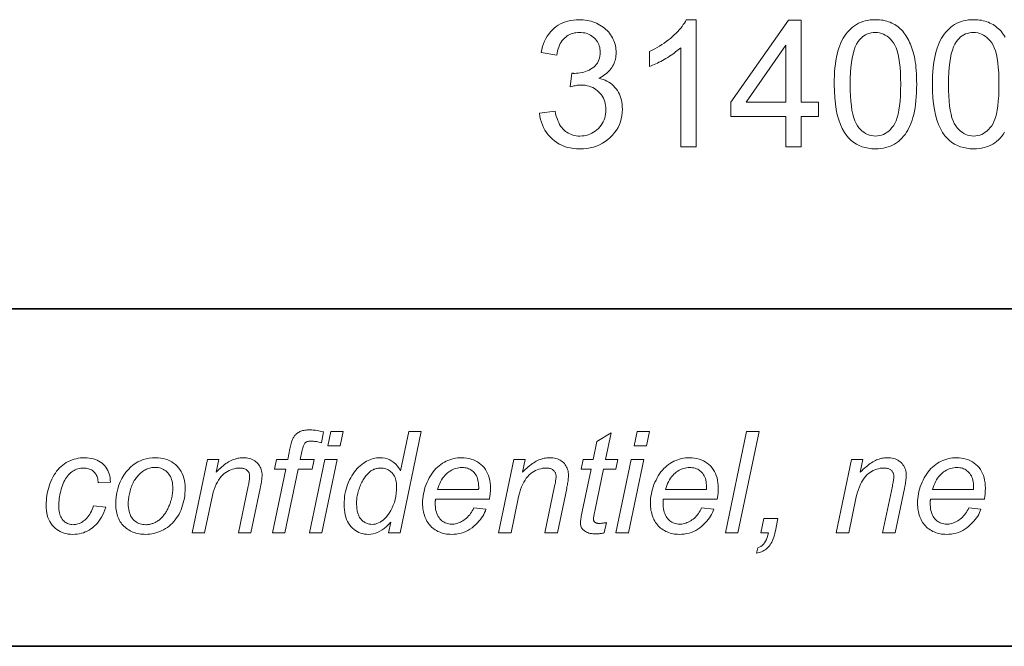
# Model space of a CAD drawing. Extents: x 10 to 410, y 10 to 287.
# Tile 4 of 20: x 311 to 330, y 10 to 22. Entities that reach past the tile are written whole.
import ezdxf

# ---------------------------------------------------------------- set-up
doc = ezdxf.new("R2010")
doc.units = 0

msp = doc.modelspace()

# ---------------------------------------------------------------- linework, layer by layer
at = {"color": 7, "lineweight": 35}
for p, q in [((409.96, 16.669), (269.696, 16.669)), ((365.393, 16.669), (269.696, 16.669)), ((10, 10), (410, 10))]:
    msp.add_line(p, q, dxfattribs=at)
at = {"color": 7, "lineweight": 13}
for points in [[(321.049, 20.538), (321.356, 20.579), (321.367, 20.529), (321.38, 20.481), (321.394, 20.436), (321.41, 20.394), (321.427, 20.355), (321.446, 20.319), (321.466, 20.285), (321.488, 20.255), (321.511, 20.228), (321.536, 20.203), (321.562, 20.181), (321.589, 20.162), (321.617, 20.145), (321.646, 20.13), (321.677, 20.117), (321.708, 20.107), (321.741, 20.099), (321.775, 20.093), (321.81, 20.089), (321.846, 20.088), (321.888, 20.09), (321.929, 20.094), (321.969, 20.102), (322.008, 20.112), (322.045, 20.126), (322.081, 20.142), (322.116, 20.162), (322.149, 20.184), (322.181, 20.21), (322.211, 20.238), (322.24, 20.269), (322.265, 20.301), (322.287, 20.335), (322.307, 20.37), (322.323, 20.406), (322.337, 20.444), (322.347, 20.483), (322.355, 20.524), (322.359, 20.566), (322.361, 20.61), (322.359, 20.652), (322.355, 20.692), (322.348, 20.73), (322.338, 20.767), (322.326, 20.803), (322.311, 20.837), (322.293, 20.87), (322.272, 20.901), (322.249, 20.931), (322.222, 20.959), (322.194, 20.985), (322.164, 21.008), (322.133, 21.029), (322.1, 21.047), (322.065, 21.062), (322.03, 21.074), (321.992, 21.084), (321.953, 21.091), (321.913, 21.095), (321.871, 21.096), (321.853, 21.096), (321.835, 21.095), (321.815, 21.093), (321.795, 21.091), (321.773, 21.087), (321.751, 21.084), (321.728, 21.079), (321.705, 21.074), (321.68, 21.068), (321.655, 21.062), (321.689, 21.331), (321.695, 21.331), (321.7, 21.33), (321.706, 21.33), (321.711, 21.329), (321.716, 21.329), (321.721, 21.328), (321.726, 21.328), (321.73, 21.328), (321.734, 21.328), (321.738, 21.328), (321.777, 21.329), (321.815, 21.332), (321.852, 21.337), (321.889, 21.344), (321.924, 21.354), (321.959, 21.365), (321.993, 21.378), (322.027, 21.393), (322.059, 21.411), (322.091, 21.43), (322.121, 21.452), (322.148, 21.476), (322.171, 21.502), (322.191, 21.53), (322.209, 21.56), (322.223, 21.593), (322.234, 21.628), (322.242, 21.665), (322.246, 21.704), (322.248, 21.746), (322.247, 21.779), (322.243, 21.811), (322.238, 21.842), (322.23, 21.872), (322.219, 21.9), (322.207, 21.927), (322.192, 21.954), (322.175, 21.979), (322.155, 22.003), (322.134, 22.025), (322.11, 22.046), (322.085, 22.065), (322.059, 22.082), (322.032, 22.096), (322.003, 22.109), (321.973, 22.119), (321.941, 22.126), (321.908, 22.132), (321.874, 22.135), (321.839, 22.136), (321.803, 22.135), (321.769, 22.132), (321.737, 22.126), (321.705, 22.118), (321.675, 22.108), (321.645, 22.096), (321.617, 22.081), (321.59, 22.064), (321.565, 22.045), (321.54, 22.024), (321.517, 22), (321.496, 21.974), (321.476, 21.946), (321.458, 21.916), (321.442, 21.883), (321.428, 21.848), (321.415, 21.811), (321.404, 21.772), (321.394, 21.73), (321.387, 21.686), (321.08, 21.741), (321.092, 21.801), (321.108, 21.859), (321.126, 21.913), (321.148, 21.965), (321.172, 22.015), (321.199, 22.061), (321.229, 22.105), (321.262, 22.146), (321.297, 22.184), (321.336, 22.219), (321.376, 22.251), (321.419, 22.28), (321.464, 22.306), (321.511, 22.328), (321.559, 22.346), (321.61, 22.362), (321.663, 22.373), (321.717, 22.382), (321.773, 22.387), (321.832, 22.389), (321.872, 22.388), (321.912, 22.385), (321.952, 22.381), (321.99, 22.375), (322.028, 22.367), (322.066, 22.357), (322.102, 22.346), (322.139, 22.332), (322.174, 22.318), (322.209, 22.301), (322.242, 22.283), (322.274, 22.263), (322.305, 22.242), (322.334, 22.22), (322.361, 22.197), (322.386, 22.172), (322.41, 22.147), (322.432, 22.119), (322.453, 22.091), (322.472, 22.061), (322.49, 22.031), (322.505, 22), (322.519, 21.968), (322.531, 21.937), (322.541, 21.905), (322.549, 21.872), (322.555, 21.84), (322.56, 21.806), (322.563, 21.773), (322.563, 21.739), (322.563, 21.707), (322.56, 21.675), (322.556, 21.644), (322.55, 21.614), (322.542, 21.584), (322.532, 21.555), (322.521, 21.526), (322.508, 21.498), (322.493, 21.471), (322.476, 21.444), (322.458, 21.418), (322.438, 21.393), (322.417, 21.369), (322.394, 21.346), (322.369, 21.325), (322.342, 21.304), (322.314, 21.284), (322.284, 21.266), (322.252, 21.249), (322.219, 21.232), (322.262, 21.221), (322.304, 21.208), (322.343, 21.192), (322.38, 21.174), (322.416, 21.154), (322.449, 21.131), (322.481, 21.107), (322.51, 21.08), (322.538, 21.051), (322.563, 21.02), (322.587, 20.987), (322.608, 20.952), (322.626, 20.916), (322.642, 20.878), (322.656, 20.839), (322.667, 20.798), (322.675, 20.755), (322.681, 20.71), (322.685, 20.664), (322.686, 20.617), (322.684, 20.552), (322.677, 20.49), (322.665, 20.429), (322.648, 20.371), (322.627, 20.314), (322.6, 20.26), (322.569, 20.207), (322.533, 20.157), (322.493, 20.108), (322.447, 20.062), (322.398, 20.018), (322.347, 19.98), (322.293, 19.946), (322.236, 19.916), (322.177, 19.891), (322.116, 19.871), (322.051, 19.855), (321.985, 19.843), (321.916, 19.836), (321.844, 19.834), (321.779, 19.836), (321.717, 19.842), (321.656, 19.852), (321.598, 19.865), (321.543, 19.883), (321.489, 19.905), (321.438, 19.93), (321.389, 19.96), (321.342, 19.993), (321.297, 20.03), (321.256, 20.071), (321.218, 20.113), (321.184, 20.158), (321.153, 20.206), (321.126, 20.255), (321.104, 20.307), (321.084, 20.362), (321.069, 20.418), (321.057, 20.477)], [(324.146, 19.878), (323.839, 19.878), (323.839, 21.834), (323.816, 21.813), (323.792, 21.792), (323.766, 21.771), (323.739, 21.75), (323.711, 21.729), (323.681, 21.708), (323.65, 21.686), (323.617, 21.665), (323.584, 21.644), (323.548, 21.623), (323.513, 21.602), (323.478, 21.583), (323.444, 21.564), (323.41, 21.547), (323.378, 21.53), (323.346, 21.515), (323.314, 21.501), (323.284, 21.488), (323.254, 21.475), (323.225, 21.464), (323.225, 21.761), (323.276, 21.786), (323.326, 21.812), (323.374, 21.838), (323.421, 21.866), (323.466, 21.895), (323.511, 21.925), (323.554, 21.956), (323.596, 21.988), (323.636, 22.02), (323.675, 22.054), (323.713, 22.089), (323.748, 22.123), (323.781, 22.157), (323.811, 22.191), (323.84, 22.224), (323.866, 22.257), (323.89, 22.291), (323.912, 22.323), (323.931, 22.356), (323.948, 22.389), (324.146, 22.389)], [(326.875, 21.111), (326.875, 21.198), (326.878, 21.282), (326.883, 21.362), (326.889, 21.438), (326.897, 21.511), (326.907, 21.581), (326.919, 21.647), (326.933, 21.71), (326.948, 21.769), (326.966, 21.825), (326.985, 21.878), (327.006, 21.928), (327.028, 21.976), (327.053, 22.021), (327.079, 22.064), (327.107, 22.105), (327.137, 22.143), (327.168, 22.178), (327.202, 22.211), (327.237, 22.242), (327.274, 22.27), (327.313, 22.295), (327.353, 22.317), (327.396, 22.336), (327.44, 22.352), (327.486, 22.365), (327.534, 22.375), (327.584, 22.383), (327.636, 22.387), (327.69, 22.389), (327.729, 22.388), (327.768, 22.385), (327.806, 22.381), (327.843, 22.376), (327.879, 22.368), (327.913, 22.359), (327.947, 22.349), (327.98, 22.337), (328.012, 22.323), (328.043, 22.308), (328.072, 22.291), (328.101, 22.272), (328.129, 22.253), (328.156, 22.231), (328.181, 22.209), (328.206, 22.185), (328.229, 22.159), (328.252, 22.132), (328.273, 22.104), (328.293, 22.074), (328.313, 22.043), (328.331, 22.01), (328.349, 21.976), (328.366, 21.941), (328.382, 21.905), (328.397, 21.867), (328.411, 21.828), (328.424, 21.787), (328.437, 21.745), (328.449, 21.702), (328.459, 21.657), (328.469, 21.609), (328.477, 21.557), (328.485, 21.503), (328.491, 21.445), (328.496, 21.384), (328.5, 21.321), (328.503, 21.254), (328.504, 21.184), (328.505, 21.111), (328.504, 21.025), (328.501, 20.942), (328.497, 20.863), (328.49, 20.787), (328.482, 20.714), (328.472, 20.644), (328.461, 20.579), (328.447, 20.516), (328.432, 20.457), (328.414, 20.401), (328.395, 20.348), (328.375, 20.298), (328.352, 20.25), (328.328, 20.205), (328.302, 20.162), (328.274, 20.121), (328.244, 20.083), (328.212, 20.047), (328.179, 20.014), (328.144, 19.983), (328.107, 19.955), (328.068, 19.93), (328.028, 19.908), (327.985, 19.889), (327.941, 19.873), (327.894, 19.859), (327.846, 19.849), (327.796, 19.842), (327.744, 19.837), (327.69, 19.836), (327.619, 19.838), (327.551, 19.846), (327.487, 19.859), (327.425, 19.877), (327.367, 19.901), (327.312, 19.929), (327.26, 19.963), (327.211, 20.002), (327.165, 20.046), (327.122, 20.095), (327.075, 20.161), (327.033, 20.236), (326.996, 20.318), (326.964, 20.407), (326.936, 20.505), (326.914, 20.611), (326.897, 20.724), (326.884, 20.845), (326.877, 20.974)], [(325.916, 19.878), (325.916, 20.477), (324.832, 20.477), (324.832, 20.758), (325.972, 22.378), (326.223, 22.378), (326.223, 20.758), (326.561, 20.758), (326.561, 20.477), (326.223, 20.477), (326.223, 19.878)], [(327.19, 21.111), (327.191, 20.992), (327.196, 20.882), (327.203, 20.779), (327.213, 20.685), (327.226, 20.599), (327.242, 20.521), (327.261, 20.451), (327.282, 20.39), (327.307, 20.337), (327.334, 20.292), (327.364, 20.253), (327.394, 20.219), (327.427, 20.188), (327.46, 20.162), (327.495, 20.139), (327.531, 20.121), (327.569, 20.107), (327.608, 20.096), (327.648, 20.09), (327.69, 20.088), (327.731, 20.09), (327.772, 20.096), (327.81, 20.107), (327.848, 20.121), (327.884, 20.139), (327.919, 20.162), (327.953, 20.188), (327.985, 20.219), (328.016, 20.254), (328.045, 20.293), (328.073, 20.338), (328.097, 20.391), (328.119, 20.452), (328.137, 20.522), (328.153, 20.6), (328.166, 20.686), (328.176, 20.78), (328.184, 20.882), (328.188, 20.993), (328.189, 21.111), (328.188, 21.231), (328.184, 21.342), (328.176, 21.444), (328.166, 21.539), (328.153, 21.625), (328.137, 21.703), (328.119, 21.773), (328.097, 21.834), (328.073, 21.887), (328.045, 21.932), (328.016, 21.97), (327.985, 22.005), (327.952, 22.035), (327.919, 22.062), (327.883, 22.084), (327.847, 22.102), (327.809, 22.116), (327.769, 22.126), (327.728, 22.133), (327.686, 22.135), (327.645, 22.133), (327.605, 22.127), (327.567, 22.118), (327.531, 22.106), (327.496, 22.09), (327.463, 22.07), (327.432, 22.047), (327.402, 22.02), (327.375, 21.99), (327.349, 21.956), (327.318, 21.906), (327.291, 21.849), (327.268, 21.784), (327.247, 21.711), (327.23, 21.63), (327.215, 21.542), (327.204, 21.446), (327.196, 21.342), (327.192, 21.231)], [(329.132, 21.111), (329.134, 20.992), (329.138, 20.882), (329.145, 20.779), (329.155, 20.685), (329.168, 20.599), (329.184, 20.521), (329.203, 20.451), (329.225, 20.39), (329.249, 20.337), (329.276, 20.292), (329.306, 20.253), (329.337, 20.219), (329.369, 20.188), (329.402, 20.162), (329.437, 20.139), (329.474, 20.121), (329.511, 20.107), (329.55, 20.096), (329.59, 20.09), (329.632, 20.088), (329.674, 20.09), (329.714, 20.096), (329.753, 20.107), (329.79, 20.121), (329.827, 20.139), (329.862, 20.162), (329.895, 20.188), (329.927, 20.219), (329.958, 20.254), (329.988, 20.293), (330.015, 20.338), (330.039, 20.391), (330.061, 20.452), (330.08, 20.522), (330.096, 20.6), (330.109, 20.686), (330.119, 20.78), (330.126, 20.882), (330.13, 20.993), (330.132, 21.111), (330.13, 21.231), (330.126, 21.342), (330.119, 21.444), (330.109, 21.539), (330.096, 21.625), (330.08, 21.703), (330.061, 21.773), (330.039, 21.834), (330.015, 21.887), (329.988, 21.932), (329.958, 21.97), (329.927, 22.005), (329.895, 22.035), (329.861, 22.062), (329.826, 22.084), (329.789, 22.102), (329.751, 22.116), (329.712, 22.126), (329.671, 22.133), (329.629, 22.135), (329.587, 22.133), (329.547, 22.127), (329.509, 22.118), (329.473, 22.106), (329.438, 22.09), (329.406, 22.07), (329.374, 22.047), (329.345, 22.02), (329.317, 21.99), (329.291, 21.956), (329.261, 21.906), (329.234, 21.849), (329.21, 21.784), (329.189, 21.711), (329.172, 21.63), (329.158, 21.542), (329.147, 21.446), (329.139, 21.342), (329.134, 21.231)], [(325.916, 20.758), (325.916, 21.886), (325.133, 20.758)], [(315.768, 12.246), (316.031, 13.504), (315.81, 13.504), (315.849, 13.695), (316.07, 13.695), (316.113, 13.901), (316.119, 13.931), (316.126, 13.959), (316.133, 13.986), (316.139, 14.01), (316.146, 14.033), (316.153, 14.055), (316.16, 14.074), (316.166, 14.092), (316.173, 14.109), (316.18, 14.123), (316.188, 14.137), (316.196, 14.149), (316.205, 14.162), (316.215, 14.174), (316.226, 14.185), (316.238, 14.196), (316.25, 14.207), (316.264, 14.217), (316.278, 14.227), (316.293, 14.236), (316.31, 14.244), (316.327, 14.252), (316.346, 14.258), (316.365, 14.264), (316.386, 14.269), (316.408, 14.273), (316.431, 14.276), (316.455, 14.278), (316.481, 14.28), (316.507, 14.28), (316.527, 14.28), (316.548, 14.278), (316.571, 14.276), (316.596, 14.274), (316.622, 14.27), (316.65, 14.266), (316.68, 14.261), (316.712, 14.255), (316.745, 14.248), (316.78, 14.24), (316.735, 14.025), (316.71, 14.031), (316.686, 14.037), (316.663, 14.042), (316.641, 14.046), (316.62, 14.049), (316.599, 14.052), (316.579, 14.055), (316.56, 14.056), (316.542, 14.057), (316.525, 14.058), (316.511, 14.057), (316.497, 14.056), (316.484, 14.054), (316.472, 14.052), (316.461, 14.049), (316.45, 14.045), (316.441, 14.04), (316.431, 14.035), (316.423, 14.028), (316.415, 14.021), (316.408, 14.013), (316.4, 14.003), (316.393, 13.991), (316.387, 13.977), (316.38, 13.961), (316.374, 13.943), (316.367, 13.922), (316.361, 13.9), (316.356, 13.876), (316.35, 13.85), (316.317, 13.695), (316.593, 13.695), (316.553, 13.504), (316.278, 13.504), (316.014, 12.246)], [(316.86, 13.966), (316.919, 14.246), (317.165, 14.246), (317.106, 13.966)], [(318.107, 12.456), (318.065, 12.41), (318.022, 12.369), (317.979, 12.332), (317.935, 12.301), (317.891, 12.274), (317.847, 12.252), (317.802, 12.235), (317.757, 12.223), (317.711, 12.216), (317.665, 12.213), (317.625, 12.215), (317.586, 12.219), (317.548, 12.227), (317.511, 12.238), (317.476, 12.251), (317.443, 12.268), (317.411, 12.288), (317.38, 12.311), (317.35, 12.336), (317.322, 12.365), (317.296, 12.397), (317.273, 12.432), (317.252, 12.469), (317.234, 12.509), (317.219, 12.552), (317.207, 12.597), (317.197, 12.645), (317.19, 12.696), (317.186, 12.75), (317.185, 12.807), (317.186, 12.859), (317.189, 12.911), (317.195, 12.961), (317.202, 13.011), (317.212, 13.06), (317.224, 13.108), (317.238, 13.155), (317.254, 13.201), (317.273, 13.246), (317.293, 13.29), (317.316, 13.333), (317.339, 13.373), (317.363, 13.412), (317.389, 13.448), (317.416, 13.482), (317.443, 13.513), (317.472, 13.543), (317.502, 13.57), (317.533, 13.595), (317.565, 13.618), (317.598, 13.639), (317.63, 13.658), (317.663, 13.674), (317.695, 13.688), (317.728, 13.7), (317.761, 13.71), (317.794, 13.718), (317.826, 13.723), (317.859, 13.726), (317.892, 13.727), (317.944, 13.725), (317.994, 13.717), (318.042, 13.704), (318.087, 13.686), (318.129, 13.662), (318.168, 13.634), (318.205, 13.6), (318.239, 13.561), (318.271, 13.516), (318.3, 13.467), (318.463, 14.246), (318.709, 14.246), (318.291, 12.246), (318.064, 12.246)], [(322.369, 12.446), (322.328, 12.245), (322.311, 12.24), (322.293, 12.236), (322.276, 12.233), (322.258, 12.23), (322.241, 12.227), (322.224, 12.225), (322.207, 12.223), (322.19, 12.222), (322.173, 12.222), (322.156, 12.221), (322.128, 12.222), (322.1, 12.224), (322.073, 12.228), (322.048, 12.233), (322.024, 12.239), (322.001, 12.247), (321.979, 12.257), (321.959, 12.268), (321.94, 12.28), (321.922, 12.294), (321.909, 12.305), (321.898, 12.317), (321.888, 12.33), (321.88, 12.344), (321.873, 12.358), (321.867, 12.373), (321.862, 12.389), (321.859, 12.406), (321.857, 12.424), (321.856, 12.442), (321.857, 12.453), (321.858, 12.466), (321.859, 12.482), (321.862, 12.5), (321.865, 12.521), (321.869, 12.544), (321.874, 12.57), (321.879, 12.598), (321.885, 12.629), (321.892, 12.662), (322.068, 13.504), (321.873, 13.504), (321.912, 13.695), (322.107, 13.695), (322.182, 14.051), (322.465, 14.221), (322.354, 13.695), (322.597, 13.695), (322.556, 13.504), (322.315, 13.504), (322.147, 12.703), (322.141, 12.674), (322.136, 12.647), (322.131, 12.622), (322.127, 12.6), (322.123, 12.581), (322.12, 12.564), (322.118, 12.549), (322.117, 12.537), (322.116, 12.527), (322.115, 12.52), (322.116, 12.512), (322.116, 12.503), (322.118, 12.496), (322.119, 12.488), (322.122, 12.482), (322.125, 12.475), (322.128, 12.469), (322.132, 12.463), (322.136, 12.458), (322.141, 12.453), (322.146, 12.449), (322.152, 12.445), (322.159, 12.441), (322.166, 12.438), (322.174, 12.436), (322.182, 12.434), (322.192, 12.432), (322.202, 12.431), (322.212, 12.43), (322.223, 12.43), (322.239, 12.43), (322.255, 12.431), (322.271, 12.432), (322.286, 12.433), (322.301, 12.434), (322.315, 12.436), (322.329, 12.438), (322.343, 12.441), (322.356, 12.443)], [(322.919, 13.966), (322.978, 14.246), (323.223, 14.246), (323.165, 13.966)], [(324.724, 12.246), (325.141, 14.246), (325.388, 14.246), (324.971, 12.246)], [(312.229, 12.774), (312.476, 12.748), (312.456, 12.695), (312.435, 12.645), (312.413, 12.598), (312.389, 12.553), (312.363, 12.511), (312.336, 12.473), (312.307, 12.436), (312.277, 12.403), (312.245, 12.373), (312.212, 12.345), (312.177, 12.32), (312.141, 12.297), (312.105, 12.278), (312.067, 12.261), (312.029, 12.246), (311.989, 12.234), (311.949, 12.225), (311.908, 12.218), (311.865, 12.214), (311.822, 12.213), (311.776, 12.215), (311.731, 12.219), (311.689, 12.227), (311.648, 12.238), (311.608, 12.251), (311.571, 12.268), (311.535, 12.288), (311.502, 12.311), (311.47, 12.337), (311.439, 12.366), (311.412, 12.398), (311.387, 12.432), (311.365, 12.469), (311.346, 12.508), (311.329, 12.549), (311.316, 12.593), (311.306, 12.639), (311.299, 12.688), (311.294, 12.739), (311.293, 12.793), (311.294, 12.84), (311.297, 12.888), (311.301, 12.935), (311.308, 12.982), (311.316, 13.028), (311.327, 13.075), (311.339, 13.121), (311.353, 13.168), (311.369, 13.214), (311.387, 13.26), (311.407, 13.304), (311.428, 13.347), (311.451, 13.387), (311.475, 13.425), (311.501, 13.461), (311.529, 13.495), (311.558, 13.527), (311.589, 13.556), (311.622, 13.583), (311.656, 13.608), (311.692, 13.631), (311.728, 13.651), (311.766, 13.669), (311.805, 13.685), (311.844, 13.698), (311.885, 13.708), (311.926, 13.717), (311.969, 13.723), (312.012, 13.726), (312.057, 13.727), (312.102, 13.726), (312.146, 13.722), (312.188, 13.716), (312.228, 13.706), (312.266, 13.695), (312.302, 13.68), (312.336, 13.663), (312.368, 13.643), (312.398, 13.621), (312.426, 13.596), (312.452, 13.569), (312.476, 13.54), (312.496, 13.509), (312.514, 13.477), (312.529, 13.443), (312.541, 13.407), (312.551, 13.37), (312.557, 13.331), (312.562, 13.29), (312.563, 13.247), (312.32, 13.231), (312.319, 13.258), (312.316, 13.284), (312.312, 13.308), (312.307, 13.332), (312.299, 13.354), (312.291, 13.375), (312.28, 13.394), (312.269, 13.413), (312.255, 13.43), (312.24, 13.446), (312.224, 13.461), (312.207, 13.474), (312.189, 13.486), (312.17, 13.496), (312.149, 13.505), (312.128, 13.512), (312.106, 13.517), (312.083, 13.521), (312.059, 13.523), (312.034, 13.524), (312.004, 13.523), (311.976, 13.52), (311.948, 13.516), (311.921, 13.509), (311.895, 13.501), (311.869, 13.49), (311.845, 13.478), (311.821, 13.464), (311.798, 13.448), (311.776, 13.43), (311.754, 13.41), (311.734, 13.389), (311.714, 13.365), (311.696, 13.339), (311.678, 13.312), (311.662, 13.282), (311.646, 13.251), (311.631, 13.217), (311.617, 13.182), (311.605, 13.144), (311.593, 13.106), (311.582, 13.068), (311.573, 13.031), (311.565, 12.993), (311.558, 12.956), (311.552, 12.919), (311.548, 12.883), (311.545, 12.847), (311.543, 12.811), (311.542, 12.775), (311.543, 12.739), (311.546, 12.705), (311.55, 12.672), (311.556, 12.642), (311.563, 12.613), (311.572, 12.586), (311.583, 12.561), (311.595, 12.538), (311.609, 12.516), (311.624, 12.497), (311.641, 12.479), (311.659, 12.464), (311.677, 12.45), (311.696, 12.438), (311.716, 12.427), (311.736, 12.419), (311.758, 12.413), (311.78, 12.408), (311.803, 12.405), (311.826, 12.404), (311.85, 12.405), (311.874, 12.408), (311.897, 12.412), (311.921, 12.419), (311.944, 12.427), (311.967, 12.437), (311.989, 12.449), (312.012, 12.463), (312.034, 12.478), (312.056, 12.496), (312.078, 12.515), (312.098, 12.536), (312.118, 12.559), (312.136, 12.584), (312.154, 12.611), (312.171, 12.64), (312.187, 12.67), (312.202, 12.703), (312.216, 12.737)], [(312.669, 12.796), (312.672, 12.879), (312.679, 12.96), (312.692, 13.037), (312.709, 13.112), (312.732, 13.183), (312.759, 13.252), (312.792, 13.318), (312.829, 13.381), (312.872, 13.441), (312.919, 13.498), (312.961, 13.542), (313.007, 13.581), (313.054, 13.615), (313.104, 13.645), (313.157, 13.67), (313.212, 13.691), (313.27, 13.707), (313.331, 13.718), (313.394, 13.725), (313.459, 13.727), (313.511, 13.726), (313.56, 13.721), (313.607, 13.713), (313.653, 13.701), (313.696, 13.687), (313.737, 13.669), (313.776, 13.647), (313.813, 13.623), (313.848, 13.595), (313.881, 13.564), (313.912, 13.53), (313.939, 13.494), (313.963, 13.455), (313.984, 13.414), (314.002, 13.371), (314.016, 13.326), (314.027, 13.278), (314.035, 13.229), (314.04, 13.176), (314.042, 13.122), (314.041, 13.072), (314.038, 13.023), (314.033, 12.975), (314.026, 12.928), (314.017, 12.881), (314.005, 12.835), (313.992, 12.789), (313.977, 12.745), (313.96, 12.701), (313.941, 12.657), (313.92, 12.615), (313.897, 12.575), (313.873, 12.537), (313.846, 12.501), (313.819, 12.467), (313.789, 12.435), (313.758, 12.406), (313.725, 12.378), (313.69, 12.352), (313.654, 12.328), (313.616, 12.306), (313.578, 12.287), (313.54, 12.269), (313.501, 12.254), (313.462, 12.242), (313.423, 12.232), (313.383, 12.223), (313.343, 12.218), (313.302, 12.214), (313.261, 12.213), (313.228, 12.214), (313.195, 12.216), (313.163, 12.22), (313.131, 12.225), (313.1, 12.231), (313.069, 12.239), (313.04, 12.249), (313.01, 12.259), (312.982, 12.272), (312.954, 12.285), (312.927, 12.301), (312.901, 12.317), (312.877, 12.334), (312.853, 12.353), (312.832, 12.373), (312.811, 12.394), (312.792, 12.416), (312.774, 12.44), (312.758, 12.464), (312.742, 12.49), (312.728, 12.517), (312.716, 12.545), (312.705, 12.573), (312.696, 12.603), (312.688, 12.633), (312.681, 12.664), (312.676, 12.695), (312.672, 12.728), (312.67, 12.761)], [(314.18, 12.246), (314.482, 13.695), (314.706, 13.695), (314.653, 13.442), (314.682, 13.471), (314.711, 13.499), (314.739, 13.524), (314.767, 13.548), (314.794, 13.571), (314.821, 13.592), (314.848, 13.611), (314.874, 13.629), (314.9, 13.645), (314.926, 13.659), (314.951, 13.672), (314.977, 13.684), (315.002, 13.694), (315.028, 13.703), (315.054, 13.71), (315.08, 13.717), (315.106, 13.721), (315.132, 13.725), (315.159, 13.727), (315.185, 13.727), (315.219, 13.727), (315.252, 13.724), (315.284, 13.719), (315.314, 13.712), (315.342, 13.704), (315.369, 13.693), (315.394, 13.681), (315.418, 13.666), (315.44, 13.65), (315.461, 13.632), (315.48, 13.612), (315.497, 13.591), (315.512, 13.569), (315.525, 13.545), (315.536, 13.52), (315.546, 13.494), (315.553, 13.467), (315.558, 13.438), (315.561, 13.408), (315.562, 13.377), (315.561, 13.36), (315.56, 13.341), (315.558, 13.32), (315.556, 13.298), (315.553, 13.273), (315.549, 13.247), (315.544, 13.219), (315.539, 13.189), (315.533, 13.157), (315.526, 13.123), (315.342, 12.246), (315.095, 12.246), (315.287, 13.164), (315.293, 13.19), (315.298, 13.215), (315.302, 13.238), (315.306, 13.26), (315.309, 13.28), (315.311, 13.299), (315.313, 13.317), (315.315, 13.333), (315.316, 13.348), (315.316, 13.362), (315.315, 13.376), (315.314, 13.39), (315.311, 13.403), (315.308, 13.415), (315.304, 13.427), (315.298, 13.439), (315.292, 13.45), (315.284, 13.46), (315.276, 13.47), (315.266, 13.479), (315.256, 13.488), (315.245, 13.495), (315.232, 13.502), (315.219, 13.508), (315.205, 13.513), (315.19, 13.517), (315.175, 13.52), (315.158, 13.522), (315.141, 13.524), (315.122, 13.524), (315.085, 13.523), (315.048, 13.519), (315.012, 13.512), (314.977, 13.502), (314.943, 13.49), (314.91, 13.475), (314.877, 13.457), (314.845, 13.437), (314.815, 13.414), (314.785, 13.388), (314.756, 13.359), (314.729, 13.325), (314.703, 13.288), (314.679, 13.247), (314.656, 13.203), (314.635, 13.154), (314.616, 13.101), (314.598, 13.045), (314.582, 12.984), (314.567, 12.92), (314.426, 12.246)], [(316.5, 12.246), (316.803, 13.695), (317.05, 13.695), (316.747, 12.246)], [(319.748, 12.738), (319.989, 12.714), (319.977, 12.678), (319.962, 12.643), (319.945, 12.608), (319.926, 12.574), (319.903, 12.54), (319.878, 12.506), (319.85, 12.472), (319.82, 12.439), (319.786, 12.407), (319.75, 12.374), (319.713, 12.344), (319.673, 12.316), (319.632, 12.292), (319.59, 12.271), (319.546, 12.253), (319.501, 12.239), (319.455, 12.228), (319.407, 12.22), (319.357, 12.215), (319.306, 12.213), (319.275, 12.214), (319.243, 12.216), (319.212, 12.22), (319.182, 12.225), (319.152, 12.232), (319.123, 12.24), (319.094, 12.25), (319.066, 12.261), (319.038, 12.273), (319.011, 12.288), (318.985, 12.303), (318.96, 12.32), (318.936, 12.338), (318.914, 12.358), (318.893, 12.379), (318.873, 12.401), (318.854, 12.425), (318.837, 12.45), (318.821, 12.476), (318.806, 12.504), (318.793, 12.533), (318.781, 12.562), (318.771, 12.592), (318.761, 12.624), (318.754, 12.656), (318.747, 12.688), (318.742, 12.722), (318.739, 12.756), (318.737, 12.791), (318.736, 12.827), (318.737, 12.874), (318.741, 12.921), (318.746, 12.968), (318.754, 13.015), (318.764, 13.061), (318.776, 13.107), (318.79, 13.152), (318.806, 13.198), (318.825, 13.243), (318.846, 13.288), (318.869, 13.331), (318.893, 13.372), (318.918, 13.411), (318.944, 13.448), (318.972, 13.482), (319.001, 13.514), (319.031, 13.544), (319.063, 13.571), (319.096, 13.596), (319.13, 13.619), (319.166, 13.64), (319.201, 13.658), (319.238, 13.674), (319.275, 13.688), (319.312, 13.7), (319.35, 13.71), (319.389, 13.718), (319.428, 13.723), (319.468, 13.726), (319.508, 13.727), (319.559, 13.726), (319.608, 13.721), (319.654, 13.713), (319.699, 13.702), (319.741, 13.687), (319.782, 13.67), (319.82, 13.649), (319.856, 13.624), (319.89, 13.597), (319.922, 13.567), (319.952, 13.533), (319.978, 13.497), (320.001, 13.459), (320.021, 13.419), (320.039, 13.376), (320.052, 13.331), (320.063, 13.284), (320.071, 13.234), (320.076, 13.182), (320.077, 13.127), (320.077, 13.106), (320.076, 13.084), (320.076, 13.063), (320.074, 13.041), (320.072, 13.019), (320.07, 12.998), (320.068, 12.976), (320.065, 12.953), (320.062, 12.931), (320.058, 12.909), (318.991, 12.909), (318.99, 12.901), (318.989, 12.892), (318.989, 12.884), (318.988, 12.876), (318.987, 12.869), (318.987, 12.861), (318.986, 12.854), (318.986, 12.847), (318.986, 12.839), (318.986, 12.833), (318.987, 12.793), (318.99, 12.755), (318.994, 12.719), (319.001, 12.685), (319.009, 12.653), (319.019, 12.623), (319.032, 12.595), (319.046, 12.569), (319.062, 12.545), (319.079, 12.522), (319.098, 12.502), (319.118, 12.484), (319.139, 12.468), (319.161, 12.454), (319.183, 12.442), (319.206, 12.432), (319.23, 12.425), (319.255, 12.419), (319.281, 12.416), (319.308, 12.415), (319.333, 12.416), (319.358, 12.418), (319.384, 12.423), (319.409, 12.428), (319.434, 12.436), (319.459, 12.445), (319.483, 12.456), (319.508, 12.468), (319.533, 12.482), (319.557, 12.498), (319.581, 12.516), (319.604, 12.535), (319.626, 12.555), (319.647, 12.577), (319.667, 12.6), (319.685, 12.625), (319.703, 12.651), (319.719, 12.679), (319.734, 12.708)], [(320.238, 12.246), (320.541, 13.695), (320.765, 13.695), (320.712, 13.442), (320.741, 13.471), (320.769, 13.499), (320.797, 13.524), (320.825, 13.548), (320.853, 13.571), (320.88, 13.592), (320.907, 13.611), (320.933, 13.629), (320.959, 13.645), (320.984, 13.659), (321.01, 13.672), (321.035, 13.684), (321.061, 13.694), (321.087, 13.703), (321.113, 13.71), (321.139, 13.717), (321.165, 13.721), (321.191, 13.725), (321.217, 13.727), (321.244, 13.727), (321.278, 13.727), (321.311, 13.724), (321.342, 13.719), (321.372, 13.712), (321.401, 13.704), (321.428, 13.693), (321.453, 13.681), (321.477, 13.666), (321.499, 13.65), (321.52, 13.632), (321.539, 13.612), (321.556, 13.591), (321.571, 13.569), (321.584, 13.545), (321.595, 13.52), (321.604, 13.494), (321.611, 13.467), (321.616, 13.438), (321.619, 13.408), (321.62, 13.377), (321.62, 13.36), (321.619, 13.341), (321.617, 13.32), (321.615, 13.298), (321.611, 13.273), (321.607, 13.247), (321.603, 13.219), (321.598, 13.189), (321.591, 13.157), (321.585, 13.123), (321.401, 12.246), (321.154, 12.246), (321.346, 13.164), (321.351, 13.19), (321.356, 13.215), (321.361, 13.238), (321.364, 13.26), (321.367, 13.28), (321.37, 13.299), (321.372, 13.317), (321.374, 13.333), (321.374, 13.348), (321.375, 13.362), (321.374, 13.376), (321.373, 13.39), (321.37, 13.403), (321.367, 13.415), (321.362, 13.427), (321.357, 13.439), (321.35, 13.45), (321.343, 13.46), (321.334, 13.47), (321.325, 13.479), (321.314, 13.488), (321.303, 13.495), (321.291, 13.502), (321.278, 13.508), (321.264, 13.513), (321.249, 13.517), (321.233, 13.52), (321.217, 13.522), (321.199, 13.524), (321.181, 13.524), (321.143, 13.523), (321.107, 13.519), (321.071, 13.512), (321.036, 13.502), (321.002, 13.49), (320.968, 13.475), (320.936, 13.457), (320.904, 13.437), (320.873, 13.414), (320.843, 13.388), (320.814, 13.359), (320.787, 13.325), (320.762, 13.288), (320.737, 13.247), (320.715, 13.203), (320.694, 13.154), (320.674, 13.101), (320.657, 13.045), (320.64, 12.984), (320.626, 12.92), (320.485, 12.246)], [(322.559, 12.246), (322.862, 13.695), (323.109, 13.695), (322.806, 12.246)], [(324.253, 12.738), (324.493, 12.714), (324.482, 12.678), (324.467, 12.643), (324.45, 12.608), (324.43, 12.574), (324.408, 12.54), (324.383, 12.506), (324.355, 12.472), (324.324, 12.439), (324.291, 12.407), (324.255, 12.374), (324.217, 12.344), (324.178, 12.316), (324.137, 12.292), (324.095, 12.271), (324.051, 12.253), (324.006, 12.239), (323.959, 12.228), (323.911, 12.22), (323.862, 12.215), (323.811, 12.213), (323.779, 12.214), (323.748, 12.216), (323.717, 12.22), (323.687, 12.225), (323.657, 12.232), (323.628, 12.24), (323.599, 12.25), (323.571, 12.261), (323.543, 12.273), (323.516, 12.288), (323.49, 12.303), (323.465, 12.32), (323.441, 12.338), (323.419, 12.358), (323.397, 12.379), (323.378, 12.401), (323.359, 12.425), (323.342, 12.45), (323.326, 12.476), (323.311, 12.504), (323.298, 12.533), (323.286, 12.562), (323.275, 12.592), (323.266, 12.624), (323.259, 12.656), (323.252, 12.688), (323.247, 12.722), (323.244, 12.756), (323.242, 12.791), (323.241, 12.827), (323.242, 12.874), (323.245, 12.921), (323.251, 12.968), (323.259, 13.015), (323.268, 13.061), (323.28, 13.107), (323.295, 13.152), (323.311, 13.198), (323.33, 13.243), (323.351, 13.288), (323.373, 13.331), (323.397, 13.372), (323.422, 13.411), (323.449, 13.448), (323.477, 13.482), (323.506, 13.514), (323.536, 13.544), (323.568, 13.571), (323.601, 13.596), (323.635, 13.619), (323.67, 13.64), (323.706, 13.658), (323.743, 13.674), (323.78, 13.688), (323.817, 13.7), (323.855, 13.71), (323.894, 13.718), (323.933, 13.723), (323.973, 13.726), (324.013, 13.727), (324.064, 13.726), (324.113, 13.721), (324.159, 13.713), (324.204, 13.702), (324.246, 13.687), (324.287, 13.67), (324.325, 13.649), (324.361, 13.624), (324.395, 13.597), (324.427, 13.567), (324.457, 13.533), (324.483, 13.497), (324.506, 13.459), (324.526, 13.419), (324.543, 13.376), (324.557, 13.331), (324.568, 13.284), (324.576, 13.234), (324.58, 13.182), (324.582, 13.127), (324.582, 13.106), (324.581, 13.084), (324.58, 13.063), (324.579, 13.041), (324.577, 13.019), (324.575, 12.998), (324.573, 12.976), (324.57, 12.953), (324.567, 12.931), (324.563, 12.909), (323.496, 12.909), (323.495, 12.901), (323.494, 12.892), (323.493, 12.884), (323.493, 12.876), (323.492, 12.869), (323.491, 12.861), (323.491, 12.854), (323.491, 12.847), (323.491, 12.839), (323.491, 12.833), (323.492, 12.793), (323.494, 12.755), (323.499, 12.719), (323.506, 12.685), (323.514, 12.653), (323.524, 12.623), (323.536, 12.595), (323.55, 12.569), (323.566, 12.545), (323.584, 12.522), (323.603, 12.502), (323.623, 12.484), (323.644, 12.468), (323.665, 12.454), (323.688, 12.442), (323.711, 12.432), (323.735, 12.425), (323.76, 12.419), (323.786, 12.416), (323.813, 12.415), (323.838, 12.416), (323.863, 12.418), (323.888, 12.423), (323.913, 12.428), (323.938, 12.436), (323.963, 12.445), (323.988, 12.456), (324.013, 12.468), (324.038, 12.482), (324.062, 12.498), (324.086, 12.516), (324.109, 12.535), (324.131, 12.555), (324.152, 12.577), (324.171, 12.6), (324.19, 12.625), (324.207, 12.651), (324.224, 12.679), (324.239, 12.708)], [(326.916, 12.246), (327.219, 13.695), (327.443, 13.695), (327.39, 13.442), (327.419, 13.471), (327.447, 13.499), (327.476, 13.524), (327.503, 13.548), (327.531, 13.571), (327.558, 13.592), (327.585, 13.611), (327.611, 13.629), (327.637, 13.645), (327.663, 13.659), (327.688, 13.672), (327.713, 13.684), (327.739, 13.694), (327.765, 13.703), (327.791, 13.71), (327.817, 13.717), (327.843, 13.721), (327.869, 13.725), (327.895, 13.727), (327.922, 13.727), (327.956, 13.727), (327.989, 13.724), (328.021, 13.719), (328.05, 13.712), (328.079, 13.704), (328.106, 13.693), (328.131, 13.681), (328.155, 13.666), (328.177, 13.65), (328.198, 13.632), (328.217, 13.612), (328.234, 13.591), (328.249, 13.569), (328.262, 13.545), (328.273, 13.52), (328.282, 13.494), (328.289, 13.467), (328.294, 13.438), (328.297, 13.408), (328.298, 13.377), (328.298, 13.36), (328.297, 13.341), (328.295, 13.32), (328.293, 13.298), (328.289, 13.273), (328.285, 13.247), (328.281, 13.219), (328.276, 13.189), (328.27, 13.157), (328.263, 13.123), (328.079, 12.246), (327.832, 12.246), (328.024, 13.164), (328.029, 13.19), (328.034, 13.215), (328.039, 13.238), (328.042, 13.26), (328.046, 13.28), (328.048, 13.299), (328.05, 13.317), (328.052, 13.333), (328.052, 13.348), (328.053, 13.362), (328.052, 13.376), (328.051, 13.39), (328.048, 13.403), (328.045, 13.415), (328.04, 13.427), (328.035, 13.439), (328.028, 13.45), (328.021, 13.46), (328.012, 13.47), (328.003, 13.479), (327.992, 13.488), (327.981, 13.495), (327.969, 13.502), (327.956, 13.508), (327.942, 13.513), (327.927, 13.517), (327.911, 13.52), (327.895, 13.522), (327.877, 13.524), (327.859, 13.524), (327.821, 13.523), (327.785, 13.519), (327.749, 13.512), (327.714, 13.502), (327.68, 13.49), (327.646, 13.475), (327.614, 13.457), (327.582, 13.437), (327.551, 13.414), (327.521, 13.388), (327.492, 13.359), (327.465, 13.325), (327.44, 13.288), (327.415, 13.247), (327.393, 13.203), (327.372, 13.154), (327.353, 13.101), (327.335, 13.045), (327.318, 12.984), (327.304, 12.92), (327.163, 12.246)], [(329.534, 12.738), (329.774, 12.714), (329.763, 12.678), (329.748, 12.643), (329.731, 12.608), (329.711, 12.574), (329.689, 12.54), (329.664, 12.506), (329.636, 12.472), (329.605, 12.439), (329.572, 12.407), (329.536, 12.374), (329.498, 12.344), (329.459, 12.316), (329.418, 12.292), (329.376, 12.271), (329.332, 12.253), (329.287, 12.239), (329.241, 12.228), (329.193, 12.22), (329.143, 12.215), (329.092, 12.213), (329.06, 12.214), (329.029, 12.216), (328.998, 12.22), (328.968, 12.225), (328.938, 12.232), (328.909, 12.24), (328.88, 12.25), (328.852, 12.261), (328.824, 12.273), (328.797, 12.288), (328.771, 12.303), (328.746, 12.32), (328.722, 12.338), (328.7, 12.358), (328.679, 12.379), (328.659, 12.401), (328.64, 12.425), (328.623, 12.45), (328.607, 12.476), (328.592, 12.504), (328.579, 12.533), (328.567, 12.562), (328.556, 12.592), (328.547, 12.624), (328.54, 12.656), (328.533, 12.688), (328.528, 12.722), (328.525, 12.756), (328.523, 12.791), (328.522, 12.827), (328.523, 12.874), (328.526, 12.921), (328.532, 12.968), (328.54, 13.015), (328.549, 13.061), (328.562, 13.107), (328.576, 13.152), (328.592, 13.198), (328.611, 13.243), (328.632, 13.288), (328.654, 13.331), (328.678, 13.372), (328.704, 13.411), (328.73, 13.448), (328.758, 13.482), (328.787, 13.514), (328.817, 13.544), (328.849, 13.571), (328.882, 13.596), (328.916, 13.619), (328.951, 13.64), (328.987, 13.658), (329.024, 13.674), (329.061, 13.688), (329.098, 13.7), (329.136, 13.71), (329.175, 13.718), (329.214, 13.723), (329.254, 13.726), (329.294, 13.727), (329.345, 13.726), (329.394, 13.721), (329.44, 13.713), (329.485, 13.702), (329.527, 13.687), (329.568, 13.67), (329.606, 13.649), (329.642, 13.624), (329.676, 13.597), (329.708, 13.567), (329.738, 13.533), (329.764, 13.497), (329.787, 13.459), (329.807, 13.419), (329.824, 13.376), (329.838, 13.331), (329.849, 13.284), (329.857, 13.234), (329.862, 13.182), (329.863, 13.127), (329.863, 13.106), (329.862, 13.084), (329.861, 13.063), (329.86, 13.041), (329.858, 13.019), (329.856, 12.998), (329.854, 12.976), (329.851, 12.953), (329.848, 12.931), (329.844, 12.909), (328.777, 12.909), (328.776, 12.901), (328.775, 12.892), (328.774, 12.884), (328.774, 12.876), (328.773, 12.869), (328.773, 12.861), (328.772, 12.854), (328.772, 12.847), (328.772, 12.839), (328.772, 12.833), (328.773, 12.793), (328.775, 12.755), (328.78, 12.719), (328.787, 12.685), (328.795, 12.653), (328.805, 12.623), (328.817, 12.595), (328.831, 12.569), (328.847, 12.545), (328.865, 12.522), (328.884, 12.502), (328.904, 12.484), (328.925, 12.468), (328.947, 12.454), (328.969, 12.442), (328.992, 12.432), (329.016, 12.425), (329.041, 12.419), (329.067, 12.416), (329.094, 12.415), (329.119, 12.416), (329.144, 12.418), (329.169, 12.423), (329.194, 12.428), (329.219, 12.436), (329.244, 12.445), (329.269, 12.456), (329.294, 12.468), (329.319, 12.482), (329.343, 12.498), (329.367, 12.516), (329.39, 12.535), (329.412, 12.555), (329.433, 12.577), (329.452, 12.6), (329.471, 12.625), (329.488, 12.651), (329.505, 12.679), (329.52, 12.708)], [(312.916, 12.82), (312.917, 12.78), (312.92, 12.742), (312.925, 12.706), (312.932, 12.672), (312.941, 12.64), (312.952, 12.61), (312.964, 12.582), (312.979, 12.556), (312.996, 12.532), (313.014, 12.51), (313.035, 12.49), (313.056, 12.472), (313.078, 12.456), (313.102, 12.442), (313.126, 12.431), (313.152, 12.421), (313.178, 12.414), (313.206, 12.408), (313.234, 12.405), (313.264, 12.404), (313.28, 12.404), (313.296, 12.405), (313.311, 12.407), (313.327, 12.409), (313.343, 12.412), (313.359, 12.416), (313.374, 12.42), (313.39, 12.425), (313.405, 12.43), (313.421, 12.436), (313.436, 12.443), (313.452, 12.45), (313.467, 12.458), (313.482, 12.467), (313.496, 12.477), (313.51, 12.487), (313.525, 12.497), (313.538, 12.509), (313.552, 12.521), (313.566, 12.534), (313.579, 12.547), (313.592, 12.561), (313.604, 12.575), (313.616, 12.589), (313.628, 12.604), (313.639, 12.619), (313.65, 12.634), (313.66, 12.65), (313.67, 12.667), (313.68, 12.683), (313.689, 12.7), (313.698, 12.717), (313.706, 12.735), (313.714, 12.752), (313.722, 12.77), (313.729, 12.789), (313.736, 12.807), (313.743, 12.826), (313.749, 12.845), (313.755, 12.864), (313.763, 12.891), (313.771, 12.918), (313.777, 12.944), (313.782, 12.97), (313.787, 12.996), (313.791, 13.022), (313.794, 13.048), (313.796, 13.073), (313.797, 13.098), (313.798, 13.123), (313.797, 13.162), (313.794, 13.198), (313.789, 13.233), (313.782, 13.266), (313.773, 13.298), (313.762, 13.327), (313.749, 13.355), (313.734, 13.381), (313.717, 13.405), (313.699, 13.428), (313.678, 13.449), (313.657, 13.467), (313.635, 13.483), (313.611, 13.497), (313.587, 13.509), (313.562, 13.519), (313.535, 13.527), (313.508, 13.532), (313.479, 13.535), (313.45, 13.536), (313.427, 13.536), (313.404, 13.534), (313.382, 13.532), (313.36, 13.528), (313.339, 13.523), (313.318, 13.517), (313.297, 13.509), (313.277, 13.501), (313.258, 13.492), (313.238, 13.481), (313.219, 13.47), (313.201, 13.457), (313.183, 13.443), (313.165, 13.429), (313.147, 13.413), (313.13, 13.397), (313.114, 13.379), (313.097, 13.36), (313.081, 13.34), (313.066, 13.32), (313.051, 13.298), (313.036, 13.276), (313.023, 13.253), (313.011, 13.229), (312.999, 13.204), (312.988, 13.179), (312.978, 13.154), (312.969, 13.127), (312.96, 13.1), (312.952, 13.072), (312.946, 13.044), (312.939, 13.017), (312.934, 12.99), (312.929, 12.964), (312.925, 12.938), (312.922, 12.914), (312.919, 12.889), (312.918, 12.866), (312.917, 12.843)], [(317.431, 12.853), (317.431, 12.823), (317.432, 12.795), (317.433, 12.768), (317.435, 12.742), (317.438, 12.718), (317.441, 12.694), (317.445, 12.672), (317.45, 12.652), (317.455, 12.632), (317.461, 12.614), (317.467, 12.597), (317.474, 12.581), (317.482, 12.565), (317.491, 12.549), (317.501, 12.534), (317.512, 12.52), (317.523, 12.506), (317.536, 12.493), (317.549, 12.481), (317.563, 12.469), (317.578, 12.458), (317.593, 12.448), (317.609, 12.439), (317.625, 12.432), (317.642, 12.425), (317.66, 12.42), (317.678, 12.416), (317.697, 12.413), (317.716, 12.412), (317.736, 12.411), (317.769, 12.413), (317.802, 12.418), (317.834, 12.427), (317.865, 12.439), (317.896, 12.455), (317.926, 12.474), (317.956, 12.497), (317.985, 12.523), (318.013, 12.552), (318.04, 12.586), (318.075, 12.633), (318.106, 12.683), (318.134, 12.735), (318.157, 12.789), (318.178, 12.845), (318.194, 12.903), (318.207, 12.964), (318.216, 13.027), (318.221, 13.091), (318.223, 13.159), (318.222, 13.192), (318.22, 13.224), (318.215, 13.255), (318.209, 13.284), (318.201, 13.312), (318.191, 13.338), (318.179, 13.362), (318.166, 13.386), (318.15, 13.407), (318.133, 13.427), (318.115, 13.446), (318.095, 13.462), (318.075, 13.477), (318.054, 13.489), (318.032, 13.5), (318.008, 13.509), (317.984, 13.516), (317.959, 13.52), (317.934, 13.523), (317.907, 13.524), (317.889, 13.524), (317.872, 13.523), (317.855, 13.521), (317.838, 13.518), (317.822, 13.514), (317.806, 13.51), (317.79, 13.505), (317.775, 13.499), (317.76, 13.492), (317.745, 13.485), (317.73, 13.476), (317.716, 13.467), (317.701, 13.456), (317.687, 13.444), (317.672, 13.431), (317.658, 13.417), (317.644, 13.402), (317.629, 13.386), (317.615, 13.369), (317.6, 13.35), (317.586, 13.331), (317.573, 13.31), (317.559, 13.289), (317.547, 13.266), (317.534, 13.243), (317.523, 13.218), (317.511, 13.192), (317.5, 13.166), (317.49, 13.138), (317.48, 13.109), (317.47, 13.081), (317.462, 13.053), (317.455, 13.025), (317.448, 12.998), (317.443, 12.972), (317.438, 12.947), (317.435, 12.923), (317.433, 12.899), (317.431, 12.875)], [(319.031, 13.097), (319.844, 13.097), (319.844, 13.105), (319.844, 13.112), (319.845, 13.118), (319.845, 13.124), (319.845, 13.13), (319.845, 13.135), (319.845, 13.14), (319.845, 13.144), (319.845, 13.148), (319.845, 13.152), (319.844, 13.188), (319.842, 13.223), (319.837, 13.255), (319.83, 13.286), (319.822, 13.316), (319.812, 13.343), (319.8, 13.369), (319.786, 13.393), (319.77, 13.416), (319.753, 13.436), (319.733, 13.455), (319.713, 13.472), (319.692, 13.487), (319.67, 13.5), (319.646, 13.51), (319.622, 13.519), (319.597, 13.526), (319.57, 13.531), (319.542, 13.534), (319.514, 13.535), (319.482, 13.534), (319.452, 13.531), (319.421, 13.525), (319.392, 13.518), (319.363, 13.508), (319.334, 13.496), (319.306, 13.482), (319.279, 13.465), (319.252, 13.447), (319.225, 13.426), (319.2, 13.403), (319.176, 13.378), (319.153, 13.351), (319.132, 13.321), (319.112, 13.289), (319.093, 13.255), (319.075, 13.219), (319.059, 13.181), (319.044, 13.14)], [(323.536, 13.097), (324.349, 13.097), (324.349, 13.105), (324.349, 13.112), (324.349, 13.118), (324.35, 13.124), (324.35, 13.13), (324.35, 13.135), (324.35, 13.14), (324.35, 13.144), (324.35, 13.148), (324.35, 13.152), (324.349, 13.188), (324.346, 13.223), (324.342, 13.255), (324.335, 13.286), (324.327, 13.316), (324.317, 13.343), (324.305, 13.369), (324.291, 13.393), (324.275, 13.416), (324.257, 13.436), (324.238, 13.455), (324.218, 13.472), (324.197, 13.487), (324.175, 13.5), (324.151, 13.51), (324.127, 13.519), (324.101, 13.526), (324.075, 13.531), (324.047, 13.534), (324.019, 13.535), (323.987, 13.534), (323.956, 13.531), (323.926, 13.525), (323.896, 13.518), (323.867, 13.508), (323.839, 13.496), (323.811, 13.482), (323.783, 13.465), (323.756, 13.447), (323.73, 13.426), (323.705, 13.403), (323.681, 13.378), (323.658, 13.351), (323.636, 13.321), (323.616, 13.289), (323.598, 13.255), (323.58, 13.219), (323.564, 13.181), (323.549, 13.14)], [(328.817, 13.097), (329.63, 13.097), (329.63, 13.105), (329.63, 13.112), (329.63, 13.118), (329.631, 13.124), (329.631, 13.13), (329.631, 13.135), (329.631, 13.14), (329.631, 13.144), (329.631, 13.148), (329.631, 13.152), (329.63, 13.188), (329.627, 13.223), (329.623, 13.255), (329.616, 13.286), (329.608, 13.316), (329.598, 13.343), (329.586, 13.369), (329.572, 13.393), (329.556, 13.416), (329.538, 13.436), (329.519, 13.455), (329.499, 13.472), (329.478, 13.487), (329.456, 13.5), (329.432, 13.51), (329.408, 13.519), (329.382, 13.526), (329.356, 13.531), (329.328, 13.534), (329.3, 13.535), (329.268, 13.534), (329.237, 13.531), (329.207, 13.525), (329.177, 13.518), (329.148, 13.508), (329.12, 13.496), (329.092, 13.482), (329.064, 13.465), (329.037, 13.447), (329.011, 13.426), (328.986, 13.403), (328.962, 13.378), (328.939, 13.351), (328.917, 13.321), (328.897, 13.289), (328.879, 13.255), (328.861, 13.219), (328.845, 13.181), (328.83, 13.14)], [(325.422, 12.246), (325.481, 12.526), (325.762, 12.526), (325.712, 12.281), (325.702, 12.239), (325.691, 12.198), (325.679, 12.16), (325.666, 12.124), (325.652, 12.091), (325.638, 12.06), (325.622, 12.031), (325.605, 12.005), (325.587, 11.981), (325.568, 11.959), (325.548, 11.94), (325.527, 11.922), (325.506, 11.906), (325.484, 11.892), (325.461, 11.879), (325.438, 11.868), (325.414, 11.859), (325.389, 11.852), (325.364, 11.846), (325.338, 11.842), (325.361, 11.95), (325.392, 11.961), (325.422, 11.976), (325.448, 11.995), (325.473, 12.019), (325.496, 12.046), (325.516, 12.078), (325.534, 12.114), (325.55, 12.154), (325.564, 12.198), (325.575, 12.246)]]:
    msp.add_lwpolyline(points, close=True, dxfattribs=at)
msp.add_lwpolyline([(330.244, 20.162), (330.216, 20.121), (330.186, 20.083), (330.155, 20.047), (330.122, 20.014), (330.086, 19.983), (330.05, 19.955), (330.011, 19.93), (329.97, 19.908), (329.927, 19.889), (329.883, 19.873), (329.837, 19.859), (329.788, 19.849), (329.738, 19.842), (329.686, 19.837), (329.632, 19.836), (329.561, 19.838), (329.494, 19.846), (329.429, 19.859), (329.368, 19.877), (329.309, 19.901), (329.254, 19.929), (329.202, 19.963), (329.153, 20.002), (329.107, 20.046), (329.064, 20.095), (329.017, 20.161), (328.975, 20.236), (328.938, 20.318), (328.906, 20.407), (328.879, 20.505), (328.856, 20.611), (328.839, 20.724), (328.827, 20.845), (328.819, 20.974), (328.817, 21.111), (328.818, 21.198), (328.82, 21.282), (328.825, 21.362), (328.831, 21.438), (328.84, 21.511), (328.85, 21.581), (328.862, 21.647), (328.875, 21.71), (328.891, 21.769), (328.908, 21.825), (328.927, 21.878), (328.948, 21.928), (328.971, 21.976), (328.995, 22.021), (329.021, 22.064), (329.049, 22.105), (329.079, 22.143), (329.111, 22.178), (329.144, 22.211), (329.179, 22.242), (329.216, 22.27), (329.255, 22.295), (329.296, 22.317), (329.338, 22.336), (329.382, 22.352), (329.429, 22.365), (329.477, 22.375), (329.527, 22.383), (329.578, 22.387), (329.632, 22.389), (329.672, 22.388), (329.711, 22.385), (329.748, 22.381), (329.785, 22.376), (329.821, 22.368), (329.856, 22.359), (329.889, 22.349), (329.922, 22.337), (329.954, 22.323), (329.985, 22.308), (330.015, 22.291), (330.044, 22.272), (330.071, 22.253), (330.098, 22.231), (330.124, 22.209), (330.148, 22.185), (330.172, 22.159), (330.194, 22.132), (330.215, 22.104), (330.236, 22.074), (330.255, 22.043)], dxfattribs=at)

doc.saveas('drawing.dxf')
